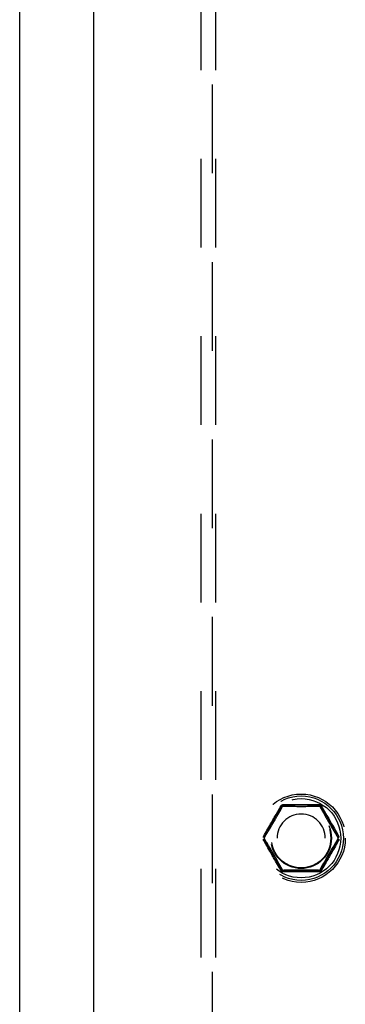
# Model space of a CAD drawing. Header units: inches. Extents: x 0 to 136, y 0 to 88.
# Tile 36 of 60: x 28.3 to 31.04, y 41.35 to 49.65. Entities that reach past the tile are written whole.
import ezdxf

# ---------------------------------------------------------------- set-up
doc = ezdxf.new("R2010")
doc.units = ezdxf.units.IN
doc.header["$LTSCALE"] = 7.48
doc.header["$MEASUREMENT"] = 0
doc.linetypes.add('HIDDEN', pattern=[0.2, 0.1, -0.1])
doc.layers.get('0').update_dxf_attribs({"linetype": 'CONTINUOUS'})
for name, color, linetype in [('DEFAULT_2', 8, 'HIDDEN'), ('DOOR_ASSEMBLY', 7, 'CONTINUOUS'), ('SUBPANEL', 7, 'CONTINUOUS')]:
    doc.layers.add(name, color=color, linetype=linetype)

msp = doc.modelspace()

# ---------------------------------------------------------------- linework, layer by layer
at = {"color": 3, "linetype": 'Continuous'}
msp.add_line((28.297, 24.8219), (28.297, 63.8257), dxfattribs=at)
at = {"layer": 'DEFAULT_2', "color": 8, "linetype": 'HIDDEN'}
for p, q in [((29.922, 59.5719), (29.922, 25.9219)), ((30.3545, 42.7519), (30.5089, 43.0194)), ((30.4608, 42.9479), (30.4896, 42.9977)), ((30.4908, 42.9724), (30.5108, 43.0092)), ((30.8265, 43.0244), (30.5176, 43.0244)), ((30.8332, 43.0093), (30.8526, 42.9736)), ((30.8351, 43.0194), (30.9896, 42.7519)), ((30.8544, 42.9979), (30.8882, 42.9394)), ((30.468, 42.9312), (30.4756, 42.9448)), ((30.4756, 42.9448), (30.4832, 42.9586)), ((30.4832, 42.9586), (30.4908, 42.9724)), ((30.8526, 42.9736), (30.8601, 42.9601)), ((30.8601, 42.9601), (30.8676, 42.9465)), ((30.8676, 42.9465), (30.8751, 42.9328)), ((30.8751, 42.9328), (30.8827, 42.9192)), ((30.4248, 42.8557), (30.4334, 42.8704)), ((30.4334, 42.8704), (30.4413, 42.8841)), ((30.4413, 42.8841), (30.449, 42.8975)), ((30.9021, 42.8852), (30.9102, 42.8712)), ((30.9102, 42.8712), (30.919, 42.8562)), ((30.919, 42.8562), (30.9289, 42.8394)), ((30.5089, 42.4744), (30.3545, 42.7419)), ((30.9896, 42.7419), (30.8351, 42.4744)), ((30.4251, 42.6376), (30.4152, 42.6544)), ((30.4339, 42.6226), (30.4251, 42.6376)), ((30.442, 42.6086), (30.4339, 42.6226)), ((30.9027, 42.6097), (30.8951, 42.5963)), ((30.9107, 42.6234), (30.9027, 42.6097)), ((30.4897, 42.4958), (30.4559, 42.5544)), ((30.4689, 42.5609), (30.4613, 42.5745)), ((30.4765, 42.5473), (30.4689, 42.5609)), ((30.484, 42.5337), (30.4765, 42.5473)), ((30.4914, 42.5202), (30.484, 42.5337)), ((30.5109, 42.4845), (30.4914, 42.5202)), ((30.8533, 42.5214), (30.8332, 42.4846)), ((30.8609, 42.5352), (30.8533, 42.5214)), ((30.8833, 42.5459), (30.8545, 42.496)), ((30.8685, 42.549), (30.8609, 42.5352)), ((30.8761, 42.5626), (30.8685, 42.549)), ((30.8265, 42.4694), (30.5176, 42.4694))]:
    msp.add_line(p, q, dxfattribs=at)
for points in [[(30.4896, 42.9977), (30.496, 43.0089), (30.5026, 43.0204)], [(30.5026, 43.0204), (30.5038, 43.0222), (30.5052, 43.0238), (30.5066, 43.0253), (30.5082, 43.0266), (30.5099, 43.0277), (30.5117, 43.0286), (30.5136, 43.0293), (30.5156, 43.0299), (30.5177, 43.0302), (30.5198, 43.0303)], [(30.5089, 43.0194), (30.5087, 43.0191), (30.5082, 43.019), (30.5076, 43.019), (30.5069, 43.0191), (30.506, 43.0193), (30.505, 43.0196), (30.5039, 43.02), (30.5027, 43.0205)], [(30.5156, 43.0179), (30.5143, 43.0185), (30.5131, 43.0189), (30.512, 43.0193), (30.5111, 43.0196), (30.5103, 43.0197), (30.5096, 43.0197), (30.5092, 43.0196), (30.5089, 43.0194)], [(30.5108, 43.0092), (30.5133, 43.0138), (30.5155, 43.0178)], [(30.5155, 43.0178), (30.5271, 43.0175), (30.5395, 43.0173), (30.5529, 43.017), (30.5667, 43.0166), (30.5942, 43.0161)], [(30.5176, 43.0244), (30.5173, 43.0243), (30.5169, 43.0239), (30.5166, 43.0234), (30.5164, 43.0226), (30.5161, 43.0217), (30.5159, 43.0205), (30.5157, 43.0193), (30.5156, 43.0179)], [(30.5198, 43.0303), (30.5196, 43.0291), (30.5194, 43.0279), (30.5192, 43.0269), (30.5189, 43.026), (30.5186, 43.0253), (30.5183, 43.0248), (30.5179, 43.0245), (30.5176, 43.0244)], [(30.5198, 43.0303), (30.5294, 43.0303), (30.5396, 43.0303), (30.5993, 43.0303)], [(30.5942, 43.0161), (30.6077, 43.0158), (30.621, 43.0156), (30.6342, 43.0155), (30.6471, 43.0154), (30.66, 43.0153), (30.6727, 43.0153), (30.6855, 43.0153), (30.6984, 43.0154), (30.7115, 43.0155), (30.7248, 43.0157), (30.7382, 43.0159), (30.7518, 43.0161), (30.779, 43.0167)], [(30.5993, 43.0303), (30.6132, 43.0303), (30.6275, 43.0303), (30.6421, 43.0303), (30.6569, 43.0303), (30.672, 43.0303)], [(30.672, 43.0303), (30.6899, 43.0304), (30.7074, 43.0303), (30.7247, 43.0303), (30.7416, 43.0303)], [(30.7416, 43.0303), (30.7727, 43.0303), (30.7868, 43.0303), (30.8001, 43.0303), (30.8126, 43.0303), (30.8243, 43.0303)], [(30.779, 43.0167), (30.7924, 43.017), (30.8053, 43.0173), (30.8173, 43.0175), (30.8285, 43.0178)], [(30.8265, 43.0244), (30.8261, 43.0245), (30.8258, 43.0248), (30.8255, 43.0253), (30.8252, 43.026), (30.8249, 43.0269), (30.8247, 43.0279), (30.8244, 43.0291), (30.8243, 43.0303)], [(30.8243, 43.0303), (30.8264, 43.0302), (30.8284, 43.0299), (30.8304, 43.0293), (30.8323, 43.0286), (30.8341, 43.0277), (30.8359, 43.0266), (30.8374, 43.0253), (30.8389, 43.0238), (30.8402, 43.0222), (30.8414, 43.0204)], [(30.8285, 43.0179), (30.8284, 43.0193), (30.8282, 43.0205), (30.828, 43.0217), (30.8277, 43.0226), (30.8274, 43.0234), (30.8271, 43.0239), (30.8268, 43.0243), (30.8265, 43.0244)], [(30.8351, 43.0194), (30.8349, 43.0196), (30.8344, 43.0197), (30.8338, 43.0197), (30.833, 43.0196), (30.832, 43.0193), (30.8309, 43.0189), (30.8298, 43.0185), (30.8285, 43.0179)], [(30.8285, 43.0178), (30.8307, 43.0138), (30.8332, 43.0093)], [(30.8414, 43.0205), (30.8402, 43.02), (30.8391, 43.0196), (30.8381, 43.0193), (30.8372, 43.0191), (30.8364, 43.019), (30.8358, 43.019), (30.8354, 43.0191), (30.8351, 43.0194)], [(30.8414, 43.0204), (30.848, 43.009), (30.8544, 42.9979)], [(30.3759, 42.8009), (30.3834, 42.8139), (30.3911, 42.8272), (30.3989, 42.8408), (30.4066, 42.8541), (30.414, 42.8668), (30.421, 42.8789), (30.4274, 42.8901), (30.4335, 42.9006), (30.4393, 42.9106), (30.4448, 42.9201), (30.4502, 42.9295), (30.4555, 42.9387), (30.4608, 42.9479)], [(30.449, 42.8975), (30.4528, 42.9041), (30.4566, 42.9109), (30.4604, 42.9176), (30.468, 42.9312)], [(30.8827, 42.9192), (30.8866, 42.9124), (30.8904, 42.9056), (30.8943, 42.8988), (30.9021, 42.8852)], [(30.8882, 42.9394), (30.8934, 42.9303), (30.8987, 42.9211), (30.9041, 42.9117), (30.9098, 42.902), (30.9158, 42.8916)], [(30.3591, 42.7469), (30.3648, 42.7561), (30.3709, 42.7661), (30.3774, 42.7769), (30.3842, 42.788), (30.391, 42.7992), (30.3976, 42.8101), (30.4097, 42.8302)], [(30.4097, 42.8302), (30.4151, 42.8393), (30.4248, 42.8557)], [(30.9158, 42.8916), (30.929, 42.8687), (30.9363, 42.8561), (30.944, 42.8427), (30.9519, 42.829), (30.9598, 42.8154), (30.9674, 42.8021)], [(30.9289, 42.8394), (30.9344, 42.8302), (30.9468, 42.8095)], [(30.3504, 42.7567), (30.3562, 42.7667), (30.3624, 42.7774), (30.3759, 42.8009)], [(30.3973, 42.6842), (30.3906, 42.6953), (30.3838, 42.7065), (30.3771, 42.7175), (30.3706, 42.7281), (30.3647, 42.7379), (30.3591, 42.7469)], [(30.985, 42.7469), (30.9792, 42.7377), (30.9732, 42.7277), (30.9666, 42.7169), (30.9598, 42.7057), (30.9531, 42.6946), (30.9465, 42.6837), (30.9344, 42.6635)], [(30.9468, 42.8095), (30.9535, 42.7985), (30.9603, 42.7873), (30.967, 42.7763), (30.9735, 42.7657), (30.9794, 42.7559), (30.985, 42.7469)], [(30.9674, 42.8021), (30.9814, 42.7779), (30.9877, 42.7669), (30.9936, 42.7567)], [(30.3766, 42.6917), (30.3626, 42.7159), (30.3564, 42.7269), (30.3504, 42.737)], [(30.4283, 42.6022), (30.4151, 42.6251), (30.4078, 42.6377), (30.4, 42.6511), (30.3921, 42.6648), (30.3843, 42.6784), (30.3766, 42.6917)], [(30.4152, 42.6544), (30.4096, 42.6636), (30.3973, 42.6842)], [(30.9936, 42.737), (30.9878, 42.7271), (30.9817, 42.7163), (30.9751, 42.7049), (30.9681, 42.6928), (30.9606, 42.6798), (30.9529, 42.6665), (30.9451, 42.653), (30.9374, 42.6397), (30.9301, 42.627), (30.9231, 42.6149), (30.9166, 42.6037), (30.9105, 42.5931), (30.9048, 42.5832), (30.8993, 42.5736), (30.8939, 42.5643), (30.8886, 42.5551), (30.8833, 42.5459)], [(30.9344, 42.6635), (30.929, 42.6545), (30.9239, 42.646), (30.9193, 42.6381), (30.9107, 42.6234)], [(30.4559, 42.5544), (30.4506, 42.5635), (30.4453, 42.5726), (30.4399, 42.582), (30.4343, 42.5918), (30.4283, 42.6022)], [(30.4613, 42.5745), (30.4575, 42.5813), (30.4536, 42.5881), (30.4498, 42.5949), (30.442, 42.6086)], [(30.8951, 42.5963), (30.8913, 42.5896), (30.8875, 42.5829), (30.8837, 42.5762), (30.8761, 42.5626)], [(30.5027, 42.4734), (30.496, 42.4848), (30.4897, 42.4958)], [(30.8545, 42.496), (30.8481, 42.4849), (30.8414, 42.4734)], [(30.5027, 42.4733), (30.5039, 42.4738), (30.505, 42.4742), (30.506, 42.4745), (30.5069, 42.4747), (30.5076, 42.4748), (30.5082, 42.4748), (30.5087, 42.4746), (30.5089, 42.4744)], [(30.5198, 42.4634), (30.5177, 42.4636), (30.5156, 42.4639), (30.5136, 42.4644), (30.5117, 42.4652), (30.5099, 42.4661), (30.5082, 42.4672), (30.5066, 42.4685), (30.5052, 42.4699), (30.5038, 42.4716), (30.5027, 42.4734)], [(30.5089, 42.4744), (30.5092, 42.4742), (30.5096, 42.4741), (30.5103, 42.4741), (30.5111, 42.4742), (30.512, 42.4745), (30.5131, 42.4748), (30.5143, 42.4753), (30.5156, 42.4759)], [(30.5155, 42.4759), (30.5133, 42.48), (30.5109, 42.4845)], [(30.565, 42.4771), (30.5516, 42.4768), (30.5387, 42.4765), (30.5267, 42.4762), (30.5155, 42.4759)], [(30.5156, 42.4759), (30.5157, 42.4745), (30.5159, 42.4732), (30.5161, 42.4721), (30.5164, 42.4712), (30.5166, 42.4704), (30.5169, 42.4698), (30.5173, 42.4695), (30.5176, 42.4694)], [(30.5176, 42.4694), (30.5179, 42.4693), (30.5183, 42.469), (30.5186, 42.4685), (30.5189, 42.4678), (30.5192, 42.4669), (30.5194, 42.4659), (30.5196, 42.4647), (30.5198, 42.4634)], [(30.6025, 42.4634), (30.5714, 42.4634), (30.5573, 42.4635), (30.544, 42.4634), (30.5315, 42.4635), (30.5198, 42.4634)], [(30.7498, 42.4777), (30.7363, 42.4779), (30.723, 42.4781), (30.7099, 42.4783), (30.6969, 42.4784), (30.6841, 42.4785), (30.6713, 42.4785), (30.6585, 42.4785), (30.6456, 42.4784), (30.6325, 42.4783), (30.6193, 42.4781), (30.6058, 42.4779), (30.5922, 42.4777), (30.565, 42.4771)], [(30.672, 42.4634), (30.6541, 42.4634), (30.6366, 42.4634), (30.6193, 42.4634), (30.6025, 42.4634)], [(30.7447, 42.4634), (30.7309, 42.4634), (30.7166, 42.4634), (30.7019, 42.4634), (30.6871, 42.4634), (30.672, 42.4634)], [(30.8243, 42.4635), (30.8146, 42.4635), (30.8044, 42.4634), (30.7447, 42.4634)], [(30.8286, 42.476), (30.817, 42.4763), (30.8046, 42.4765), (30.7912, 42.4768), (30.7773, 42.4771), (30.7498, 42.4777)], [(30.8414, 42.4734), (30.8402, 42.4716), (30.8389, 42.4699), (30.8374, 42.4685), (30.8359, 42.4672), (30.8341, 42.4661), (30.8323, 42.4652), (30.8304, 42.4644), (30.8284, 42.4639), (30.8264, 42.4636), (30.8243, 42.4635)], [(30.8243, 42.4634), (30.8244, 42.4647), (30.8247, 42.4659), (30.8249, 42.4669), (30.8252, 42.4678), (30.8255, 42.4685), (30.8258, 42.469), (30.8261, 42.4693), (30.8265, 42.4694)], [(30.8265, 42.4694), (30.8268, 42.4695), (30.8271, 42.4698), (30.8274, 42.4704), (30.8277, 42.4712), (30.828, 42.4721), (30.8282, 42.4732), (30.8284, 42.4745), (30.8285, 42.4759)], [(30.8285, 42.4759), (30.8297, 42.4753), (30.8309, 42.4748), (30.832, 42.4745), (30.833, 42.4742), (30.8338, 42.4741), (30.8344, 42.4741), (30.8349, 42.4742), (30.8351, 42.4744)], [(30.8332, 42.4846), (30.8307, 42.48), (30.8286, 42.476)], [(30.8351, 42.4744), (30.8354, 42.4746), (30.8358, 42.4748), (30.8364, 42.4748), (30.8372, 42.4747), (30.8381, 42.4745), (30.8391, 42.4742), (30.8402, 42.4738), (30.8414, 42.4733)]]:
    msp.add_lwpolyline(points, dxfattribs=at)
for radius in [0.3725, 0.3558, 0.3341, 0.2556]:
    msp.add_circle((30.672, 42.7469), radius, dxfattribs=at)
for centre, radius, start, end in [((30.5176, 43.0144), 0.01, 90.01128, 149.98796), ((30.8265, 43.0144), 0.01, 30.01085, 89.98765), ((30.672, 42.7469), 0.2035, 0, 180), ((30.5176, 42.4794), 0.01, 210.01085, 269.98765), ((30.8265, 42.4794), 0.01, 270.01128, 329.98796)]:
    msp.add_arc(centre, radius, start, end, dxfattribs=at)
at = {"layer": 'DOOR_ASSEMBLY', "color": 3, "linetype": 'Continuous'}
msp.add_line((28.922, 25.0719), (28.922, 60.4219), dxfattribs=at)
at = {"layer": 'SUBPANEL', "color": 8, "linetype": 'HIDDEN'}
for p, q in [((29.8283, 28.2781), (29.8283, 57.2156)), ((29.9533, 28.2781), (29.9533, 57.2156))]:
    msp.add_line(p, q, dxfattribs=at)
msp.add_circle((30.672, 42.7469), 0.25, dxfattribs=at)

doc.saveas('drawing.dxf')
